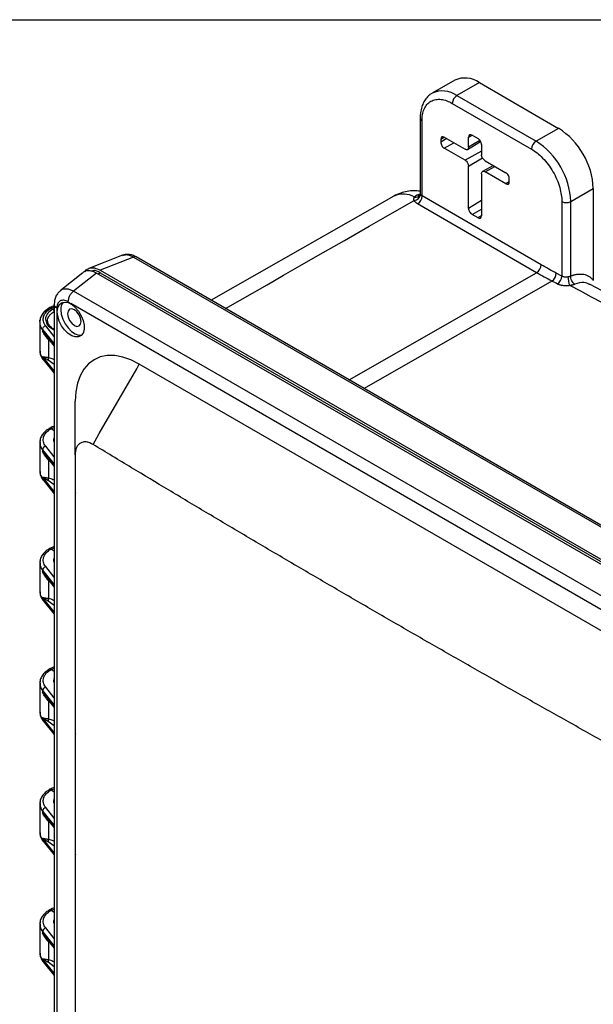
# Model space of a CAD drawing. Header units: inches. Extents: x 1.1 to 48.4, y 1.1 to 37.1.
# Tile 21 of 22: x 36.7 to 42.5, y 27.1 to 37.1. Entities that reach past the tile are written whole.
import ezdxf

# ---------------------------------------------------------------- set-up
doc = ezdxf.new("R2010")
doc.units = ezdxf.units.IN
doc.header["$LTSCALE"] = 4.5
doc.header["$MEASUREMENT"] = 0
doc.layers.add('TEXT', color=140, linetype='Continuous', lineweight=25)

msp = doc.modelspace()

# ---------------------------------------------------------------- linework, layer by layer
for p, q in [((41.135, 36.51), (40.906, 36.378)), ((41.385, 36.485), (41.156, 36.353)), ((41.385, 36.485), (42.191, 36.02)), ((40.901, 36.375), (40.906, 36.378)), ((41.156, 36.353), (41.962, 35.888)), ((41.11, 36.274), (41.916, 35.808)), ((40.783, 36.123), (40.783, 35.358)), ((40.802, 35.332), (40.802, 36.096)), ((42.191, 36.02), (41.962, 35.888)), ((40.993, 35.909), (41.027, 35.93)), ((41.053, 35.915), (40.993, 35.879)), ((40.993, 35.909), (40.993, 35.879)), ((41.028, 35.93), (41.24, 35.807)), ((41.028, 35.818), (41.126, 35.873)), ((41.265, 35.805), (41.398, 35.886)), ((41.275, 35.93), (41.31, 35.951)), ((41.275, 35.828), (41.275, 35.93)), ((41.391, 35.897), (41.275, 35.828)), ((41.311, 35.95), (41.372, 35.915)), ((41.408, 35.854), (41.408, 35.752)), ((41.24, 35.696), (41.028, 35.818)), ((41.408, 35.789), (41.24, 35.696)), ((41.275, 35.634), (41.417, 35.719)), ((41.443, 35.69), (41.655, 35.568)), ((41.275, 35.206), (41.275, 35.634)), ((41.408, 35.558), (41.408, 35.129)), ((41.528, 35.641), (41.418, 35.581)), ((41.443, 35.579), (41.542, 35.633)), ((41.655, 35.456), (41.443, 35.579)), ((41.521, 35.645), (41.521, 35.638)), ((41.69, 35.476), (41.655, 35.456)), ((41.69, 35.476), (41.69, 35.507)), ((40.755, 35.345), (40.782, 35.353)), ((40.783, 35.358), (40.781, 35.347)), ((42.316, 35.276), (42.544, 35.408)), ((42.544, 35.408), (42.544, 34.474)), ((40.515, 35.329), (38.659, 34.271)), ((41.968, 34.552), (40.756, 35.252)), ((40.781, 35.347), (40.781, 35.345)), ((42.014, 34.632), (40.802, 35.332)), ((41.408, 35.285), (41.275, 35.206)), ((42.224, 35.276), (42.224, 34.518)), ((42.316, 34.518), (42.316, 35.276)), ((41.311, 35.144), (41.408, 35.198)), ((41.372, 35.109), (41.311, 35.144)), ((41.407, 35.129), (41.372, 35.109)), ((37.756, 34.73), (37.415, 34.596)), ((37.867, 34.711), (37.528, 34.578)), ((37.867, 34.711), (45.525, 30.29)), ((45.554, 30.291), (37.896, 34.712)), ((37.354, 34.552), (37.122, 34.367)), ((37.504, 34.539), (37.528, 34.552)), ((37.528, 34.578), (45.241, 30.126)), ((37.528, 34.552), (45.241, 30.1)), ((40.062, 33.462), (41.968, 34.552)), ((37.49, 34.547), (37.259, 34.363)), ((45.195, 30.099), (37.49, 34.547)), ((42.123, 34.467), (40.213, 33.374)), ((42.224, 34.518), (42.167, 34.548)), ((44.919, 29.94), (37.259, 34.363)), ((42.506, 34.436), (42.509, 34.433)), ((37.201, 34.256), (37.231, 34.238)), ((37.029, 34.191), (37.062, 34.203)), ((37.046, 34.181), (37.029, 34.191)), ((37.062, 34.188), (37.046, 34.181)), ((37.062, 34.228), (37.062, 23.748)), ((44.832, 29.85), (37.231, 34.238)), ((36.915, 34.053), (36.915, 33.752)), ((36.916, 34.053), (36.915, 34.044)), ((36.943, 33.975), (36.943, 33.958)), ((36.943, 33.975), (37.062, 33.828)), ((36.943, 33.958), (37.062, 33.813)), ((36.943, 33.958), (36.984, 33.903)), ((37.062, 33.904), (36.975, 34.012)), ((36.982, 33.902), (37.062, 33.805)), ((37.003, 33.869), (37.003, 33.689)), ((37.023, 33.852), (37.003, 33.869)), ((36.943, 33.682), (36.943, 33.699)), ((37.062, 33.552), (36.943, 33.699)), ((37.062, 33.537), (36.943, 33.682)), ((36.948, 33.668), (37.062, 33.529)), ((37.062, 33.617), (37, 33.662)), ((37.52, 32.917), (37.9, 33.575)), ((37.9, 33.575), (37.927, 33.621)), ((44.135, 30.038), (37.927, 33.621)), ((37.274, 32.7), (37.274, 33.244)), ((37.029, 32.966), (37.062, 32.978)), ((37.029, 32.966), (37.062, 32.947)), ((37.456, 32.805), (37.52, 32.917)), ((36.915, 32.828), (36.915, 32.527)), ((36.943, 32.75), (36.943, 32.733)), ((36.943, 32.75), (37.062, 32.603)), ((37.062, 32.679), (36.975, 32.787)), ((36.943, 32.733), (37.062, 32.588)), ((36.943, 32.733), (36.984, 32.679)), ((36.982, 32.678), (37.062, 32.58)), ((37.003, 32.645), (37.003, 32.465)), ((37.023, 32.627), (37.003, 32.645)), ((36.943, 32.457), (36.943, 32.475)), ((37.062, 32.327), (36.943, 32.475)), ((37.062, 32.312), (36.943, 32.457)), ((36.948, 32.444), (37.062, 32.304)), ((37.062, 32.393), (37, 32.437)), ((37.274, 32.312), (37.28, 32.309)), ((37.029, 31.741), (37.062, 31.754)), ((37.029, 31.741), (37.062, 31.722)), ((36.915, 31.603), (36.915, 31.303)), ((37.062, 31.454), (36.975, 31.562)), ((36.943, 31.525), (36.943, 31.508)), ((36.943, 31.525), (37.062, 31.378)), ((36.943, 31.508), (37.062, 31.363)), ((36.943, 31.508), (36.984, 31.454)), ((36.982, 31.453), (37.062, 31.355)), ((37.003, 31.42), (37.003, 31.24)), ((37.023, 31.402), (37.003, 31.42)), ((36.943, 31.232), (36.943, 31.25)), ((37.062, 31.102), (36.943, 31.25)), ((37.062, 31.088), (36.943, 31.232)), ((36.948, 31.219), (37.062, 31.08)), ((37.062, 31.168), (37, 31.212)), ((37.274, 31.087), (37.28, 31.084)), ((37.029, 30.516), (37.062, 30.529)), ((37.029, 30.516), (37.062, 30.498)), ((36.915, 30.379), (36.915, 30.078)), ((36.943, 30.301), (36.943, 30.283)), ((36.943, 30.301), (37.062, 30.153)), ((36.943, 30.283), (37.062, 30.138)), ((36.943, 30.283), (36.984, 30.229)), ((37.062, 30.229), (36.975, 30.337)), ((36.982, 30.228), (37.062, 30.13)), ((37.003, 30.195), (37.003, 30.015)), ((37.023, 30.177), (37.003, 30.195)), ((36.943, 30.008), (36.943, 30.025)), ((37.062, 29.877), (36.943, 30.025)), ((37.062, 29.863), (36.943, 30.008)), ((36.948, 29.994), (37.062, 29.855)), ((37.062, 29.943), (37, 29.987)), ((37.274, 29.862), (37.28, 29.859)), ((37.029, 29.292), (37.062, 29.304)), ((37.029, 29.292), (37.062, 29.273)), ((36.915, 29.154), (36.915, 28.853)), ((36.943, 29.076), (36.943, 29.058)), ((36.943, 29.076), (37.062, 28.928)), ((36.943, 29.058), (37.062, 28.914)), ((36.943, 29.058), (36.984, 29.004)), ((37.062, 29.004), (36.975, 29.113)), ((36.982, 29.003), (37.062, 28.906)), ((37.003, 28.97), (37.003, 28.79)), ((37.023, 28.952), (37.003, 28.97)), ((36.943, 28.783), (36.943, 28.8)), ((37.062, 28.653), (36.943, 28.8)), ((37.062, 28.638), (36.943, 28.783)), ((36.948, 28.769), (37.062, 28.63)), ((37.062, 28.718), (37, 28.762)), ((37.274, 28.637), (37.28, 28.634)), ((37.029, 28.067), (37.062, 28.079)), ((37.029, 28.067), (37.062, 28.048)), ((36.915, 27.929), (36.915, 27.628)), ((36.943, 27.851), (36.943, 27.834)), ((36.943, 27.851), (37.062, 27.703)), ((37.062, 27.779), (36.975, 27.888)), ((36.943, 27.834), (37.062, 27.689)), ((36.943, 27.834), (36.984, 27.779)), ((36.982, 27.778), (37.062, 27.681)), ((37.003, 27.745), (37.003, 27.565)), ((37.023, 27.728), (37.003, 27.745)), ((36.943, 27.558), (36.943, 27.575)), ((37.062, 27.428), (36.943, 27.575)), ((37.062, 27.413), (36.943, 27.558)), ((36.948, 27.544), (37.062, 27.405)), ((37.062, 27.493), (37, 27.538)), ((37.274, 27.412), (37.28, 27.409))]:
    msp.add_line(p, q)
at = {"flags": 128}
for points in [[(38.804, 34.188), (39.227, 34.43), (39.393, 34.525), (39.56, 34.62), (39.744, 34.726), (40.013, 34.88), (40.266, 35.025), (40.503, 35.16), (40.723, 35.286)], [(37.092, 34.154), (37.097, 34.194), (37.112, 34.225), (37.136, 34.245), (37.167, 34.253), (37.202, 34.247), (37.24, 34.228), (37.276, 34.198), (37.31, 34.159), (37.337, 34.113), (37.357, 34.065), (37.367, 34.018), (37.367, 33.974), (37.357, 33.938), (37.337, 33.912), (37.31, 33.899), (37.276, 33.898), (37.24, 33.91), (37.202, 33.935), (37.167, 33.97), (37.136, 34.013), (37.112, 34.06), (37.097, 34.108), (37.092, 34.154)], [(37.128, 34.175), (37.133, 34.129), (37.148, 34.08), (37.172, 34.033), (37.202, 33.99), (37.238, 33.955), (37.275, 33.931), (37.312, 33.918), (37.344, 33.919)], [(37.197, 34.135), (37.202, 34.101), (37.217, 34.067), (37.239, 34.037), (37.266, 34.015), (37.292, 34.006), (37.314, 34.011), (37.329, 34.028), (37.335, 34.055), (37.329, 34.089), (37.314, 34.123), (37.292, 34.153), (37.266, 34.175), (37.239, 34.184), (37.217, 34.18), (37.202, 34.162), (37.197, 34.135)], [(37.927, 33.621), (37.842, 33.664), (37.758, 33.693), (37.677, 33.708), (37.601, 33.709), (37.53, 33.695), (37.466, 33.667), (37.409, 33.625), (37.362, 33.571), (37.324, 33.504), (37.297, 33.427), (37.28, 33.34), (37.274, 33.244)]]:
    msp.add_lwpolyline(points, dxfattribs=at)
for centre, radius, start, end in [((41.238, 36.281), 0.251, 54.3411, 114.3485), ((41.009, 36.149), 0.251, 54.3411, 114.3485), ((41.21, 36.269), 0.0999, 122.6055, 177.3945), ((40.816, 36.126), 0.0328, 186.5532, 245.5501), ((41.78, 35.375), 0.765, 2.4764, 57.5236), ((42.016, 35.804), 0.0999, 122.6055, 177.3945), ((41.551, 35.243), 0.765, 2.4764, 57.5236), ((40.613, 35.126), 0.225, 59.666, 115.6239), ((40.715, 35.356), 0.0706, 275.8785, 354.0456), ((40.735, 35.373), 0.0534, 261.3415, 330.1134), ((40.769, 35.374), 0.0329, 244.4669, 289.1962), ((40.703, 35.336), 0.0998, 302.4488, 357.4069), ((42.27, 35.364), 0.0999, 242.6097, 297.3904), ((41.914, 34.637), 0.0998, 302.4488, 357.4069), ((44.256, 38.514), 4.574, 239.9905, 242.2065), ((42.071, 34.548), 0.0962, 302.7622, 359.9452), ((17.229, -12.787), 53.41, 62.1502, 62.2189), ((42.127, 34.518), 0.0963, 302.7526, 359.8692), ((42.539, 34.517), 0.253, 181.1116, 202.181), ((15.54, -15.943), 57.035, 57.9931, 62.0123), ((37.234, 34.183), 0.106, 140.1455, 184.4698)]:
    msp.add_arc(centre, radius, start, end)
for points, knots in [([(40.901, 36.373), (40.893, 36.369), (40.87, 36.355), (40.841, 36.322), (40.813, 36.277), (40.794, 36.224), (40.784, 36.172), (40.784, 36.136), (40.784, 36.122)], [0, 0, 0, 0, 0.100822, 0.288202, 0.477003, 0.671489, 0.872929, 1, 1, 1, 1]), ([(40.802, 36.096), (40.802, 36.117), (40.804, 36.138), (40.811, 36.178), (40.816, 36.197), (40.831, 36.232), (40.841, 36.248), (40.864, 36.275), (40.877, 36.287), (40.907, 36.304), (40.924, 36.31), (40.959, 36.316), (40.978, 36.316), (41.016, 36.312), (41.035, 36.307), (41.073, 36.293), (41.092, 36.284), (41.11, 36.274)], [0, 0, 0, 0, 0.125, 0.125, 0.25, 0.25, 0.375, 0.375, 0.5, 0.5, 0.625, 0.625, 0.75, 0.75, 0.875, 0.875, 1, 1, 1, 1]), ([(41.275, 35.828), (41.275, 35.823), (41.275, 35.818), (41.271, 35.81), (41.268, 35.807), (41.262, 35.803), (41.258, 35.802), (41.249, 35.803), (41.245, 35.805), (41.24, 35.807)], [0, 0, 0, 0, 0.25, 0.25, 0.5, 0.5, 0.75, 0.75, 1, 1, 1, 1]), ([(41.443, 35.69), (41.438, 35.693), (41.434, 35.697), (41.425, 35.706), (41.421, 35.711), (41.415, 35.722), (41.412, 35.728), (41.409, 35.74), (41.408, 35.746), (41.408, 35.752)], [0, 0, 0, 0, 0.25, 0.25, 0.5, 0.5, 0.75, 0.75, 1, 1, 1, 1]), ([(41.916, 35.808), (41.934, 35.798), (41.953, 35.785), (41.991, 35.755), (42.01, 35.738), (42.048, 35.698), (42.067, 35.677), (42.102, 35.63), (42.119, 35.605), (42.149, 35.553), (42.162, 35.526), (42.185, 35.472), (42.195, 35.445), (42.21, 35.393), (42.215, 35.367), (42.222, 35.319), (42.224, 35.297), (42.224, 35.276)], [0, 0, 0, 0, 0.125, 0.125, 0.25, 0.25, 0.375, 0.375, 0.5, 0.5, 0.625, 0.625, 0.75, 0.75, 0.875, 0.875, 1, 1, 1, 1]), ([(41.24, 35.696), (41.245, 35.693), (41.249, 35.689), (41.258, 35.68), (41.262, 35.675), (41.268, 35.664), (41.271, 35.658), (41.275, 35.646), (41.275, 35.64), (41.275, 35.634)], [0, 0, 0, 0, 0.25, 0.25, 0.5, 0.5, 0.75, 0.75, 1, 1, 1, 1]), ([(41.408, 35.558), (41.408, 35.563), (41.409, 35.568), (41.412, 35.576), (41.415, 35.579), (41.421, 35.583), (41.425, 35.584), (41.434, 35.583), (41.438, 35.581), (41.443, 35.579)], [0, 0, 0, 0, 0.25, 0.25, 0.5, 0.5, 0.75, 0.75, 1, 1, 1, 1]), ([(40.782, 35.381), (40.761, 35.383), (40.718, 35.387), (40.651, 35.38), (40.583, 35.362), (40.537, 35.344), (40.515, 35.329), (40.514, 35.329)], [0, 0, 0, 0, 0.224419, 0.4716152, 0.7186018, 0.9897222, 1, 1, 1, 1]), ([(40.783, 35.358), (40.783, 35.357), (40.783, 35.355), (40.784, 35.351), (40.786, 35.348)], [0, 0, 0, 0, 0.047271, 1, 1, 1, 1]), ([(40.723, 35.286), (40.722, 35.287), (40.721, 35.289), (40.721, 35.292), (40.72, 35.296), (40.72, 35.299), (40.72, 35.303), (40.721, 35.309), (40.723, 35.315), (40.726, 35.319), (40.727, 35.321)], [0, 0, 0, 0, 0.092249, 0.1847127, 0.2776394, 0.3712735, 0.4658542, 0.6422286, 0.8198092, 1, 1, 1, 1]), ([(40.756, 35.252), (40.748, 35.257), (40.741, 35.262), (40.73, 35.273), (40.726, 35.279), (40.723, 35.286)], [0, 0, 0, 0, 0.5, 0.5, 1, 1, 1, 1]), ([(40.727, 35.321), (40.727, 35.322), (40.728, 35.324), (40.73, 35.326), (40.732, 35.329), (40.735, 35.332), (40.738, 35.335), (40.743, 35.338), (40.748, 35.342), (40.753, 35.344), (40.755, 35.345)], [0, 0, 0, 0, 0.099155, 0.198009, 0.296823, 0.39586, 0.495381, 0.664047, 0.831825, 1, 1, 1, 1]), ([(37.757, 34.727), (37.77, 34.731), (37.793, 34.739), (37.832, 34.729), (37.855, 34.717), (37.867, 34.711)], [0, 0, 0, 0, 0.421474, 0.706839, 1, 1, 1, 1]), ([(37.896, 34.712), (37.883, 34.718), (37.858, 34.731), (37.82, 34.739), (37.786, 34.739), (37.766, 34.732), (37.758, 34.729)], [0, 0, 0, 0, 0.259457, 0.525389, 0.795602, 1, 1, 1, 1]), ([(37.895, 34.712), (37.892, 34.713), (37.884, 34.717), (37.873, 34.713), (37.867, 34.711)], [0, 0, 0, 0, 0.468946, 1, 1, 1, 1]), ([(37.49, 34.547), (37.478, 34.553), (37.454, 34.566), (37.41, 34.574), (37.374, 34.572), (37.359, 34.554), (37.357, 34.55)], [0, 0, 0, 0, 0.235298, 0.464175, 0.901069, 1, 1, 1, 1]), ([(37.376, 34.562), (37.377, 34.565), (37.386, 34.583), (37.418, 34.6), (37.468, 34.606), (37.509, 34.587), (37.528, 34.578)], [0, 0, 0, 0, 0.0603033, 0.3515126, 0.6879384, 1, 1, 1, 1]), ([(37.528, 34.552), (37.505, 34.564), (37.473, 34.58), (37.449, 34.569), (37.442, 34.566)], [0, 0, 0, 0, 0.716225, 1, 1, 1, 1]), ([(42.224, 34.518), (42.225, 34.517), (42.227, 34.516), (42.231, 34.515), (42.235, 34.514), (42.238, 34.513), (42.242, 34.512), (42.245, 34.511), (42.249, 34.511), (42.254, 34.51), (42.261, 34.51), (42.27, 34.51), (42.278, 34.51), (42.284, 34.511), (42.287, 34.512)], [0, 0, 0, 0, 0.07358, 0.14357, 0.209967, 0.272774, 0.331989, 0.387613, 0.439646, 0.488088, 0.623082, 0.753393, 0.879029, 1, 1, 1, 1]), ([(42.287, 34.512), (42.288, 34.512), (42.291, 34.513), (42.295, 34.513), (42.299, 34.514), (42.303, 34.515), (42.306, 34.516), (42.309, 34.517), (42.313, 34.517), (42.315, 34.518), (42.316, 34.518)], [0, 0, 0, 0, 0.1282641, 0.2552007, 0.3810015, 0.5058636, 0.6299882, 0.7535804, 0.8768479, 1, 1, 1, 1]), ([(42.357, 34.434), (42.351, 34.437), (42.345, 34.442), (42.334, 34.454), (42.329, 34.461), (42.321, 34.478), (42.318, 34.487), (42.315, 34.503), (42.315, 34.511), (42.316, 34.518)], [0, 0, 0, 0, 0.25, 0.25, 0.5, 0.5, 0.75, 0.75, 1, 1, 1, 1]), ([(42.316, 34.518), (42.319, 34.519), (42.324, 34.522), (42.333, 34.525), (42.342, 34.527), (42.35, 34.53), (42.359, 34.532), (42.367, 34.534), (42.376, 34.536), (42.392, 34.538), (42.417, 34.539), (42.448, 34.536), (42.476, 34.528), (42.498, 34.517), (42.513, 34.506), (42.525, 34.496), (42.535, 34.486), (42.541, 34.478), (42.544, 34.474)], [0, 0, 0, 0, 0.031449, 0.062773, 0.093994, 0.125138, 0.156227, 0.187285, 0.218338, 0.249408, 0.37552, 0.501097, 0.626055, 0.751548, 0.813652, 0.875636, 0.937689, 1, 1, 1, 1]), ([(42.505, 34.432), (42.487, 34.441), (42.445, 34.462), (42.389, 34.444), (42.357, 34.434)], [0, 0, 0, 0, 0.425118, 1, 1, 1, 1]), ([(37.12, 34.364), (37.113, 34.358), (37.096, 34.343), (37.077, 34.311), (37.064, 34.27), (37.062, 34.24), (37.062, 34.226)], [0, 0, 0, 0, 0.203616, 0.475743, 0.742214, 1, 1, 1, 1]), ([(37.259, 34.363), (37.246, 34.369), (37.222, 34.38), (37.178, 34.388), (37.14, 34.385), (37.125, 34.366), (37.122, 34.362)], [0, 0, 0, 0, 0.229724, 0.453456, 0.881165, 1, 1, 1, 1]), ([(37.259, 34.363), (37.251, 34.358), (37.243, 34.351), (37.229, 34.334), (37.223, 34.325), (37.212, 34.306), (37.208, 34.295), (37.202, 34.275), (37.201, 34.265), (37.201, 34.256)], [0, 0, 0, 0, 0.25, 0.25, 0.5, 0.5, 0.75, 0.75, 1, 1, 1, 1]), ([(42.305, 34.421), (42.303, 34.421), (42.298, 34.42), (42.291, 34.419), (42.283, 34.419), (42.276, 34.418), (42.265, 34.418), (42.252, 34.418), (42.236, 34.42), (42.221, 34.422), (42.208, 34.426), (42.197, 34.429), (42.188, 34.433), (42.182, 34.436), (42.179, 34.437)], [0, 0, 0, 0, 0.0546094, 0.1090785, 0.1635871, 0.2183146, 0.2734381, 0.3918775, 0.5124904, 0.6273717, 0.7432147, 0.8290416, 0.914406, 1, 1, 1, 1]), ([(42.357, 34.434), (42.355, 34.434), (42.352, 34.432), (42.348, 34.431), (42.343, 34.429), (42.338, 34.428), (42.332, 34.426), (42.324, 34.425), (42.315, 34.423), (42.308, 34.422), (42.305, 34.421)], [0, 0, 0, 0, 0.0994454, 0.198428, 0.2973163, 0.3964804, 0.4962877, 0.6627349, 0.8300765, 1, 1, 1, 1]), ([(44.231, 33.481), (44.123, 33.543), (43.81, 33.723), (43.292, 34.012), (42.825, 34.268), (42.563, 34.405), (42.506, 34.435)], [0, 0, 0, 0, 0.187845, 0.544557, 0.901278, 1, 1, 1, 1]), ([(37.201, 34.256), (37.186, 34.265), (37.171, 34.27), (37.144, 34.273), (37.131, 34.27), (37.116, 34.261), (37.109, 34.255), (37.103, 34.248), (37.099, 34.242), (37.098, 34.239), (37.091, 34.223), (37.088, 34.208), (37.088, 34.191)], [0, 0, 0, 0, 0.25, 0.25, 0.5, 0.5, 0.625, 0.6875, 0.6875, 0.75, 0.75, 1, 1, 1, 1]), ([(37.013, 34.194), (36.998, 34.184), (36.968, 34.164), (36.938, 34.127), (36.92, 34.094), (36.918, 34.073), (36.918, 34.067)], [0, 0, 0, 0, 0.285517, 0.574762, 0.866754, 1, 1, 1, 1]), ([(36.975, 34.012), (36.963, 34.026), (36.955, 34.042), (36.948, 34.074), (36.949, 34.09), (36.959, 34.122), (36.967, 34.137), (36.993, 34.166), (37.009, 34.18), (37.029, 34.191)], [0, 0, 0, 0, 0.25, 0.25, 0.5, 0.5, 0.75, 0.75, 1, 1, 1, 1]), ([(37.046, 34.181), (37.028, 34.169), (36.991, 34.142), (36.969, 34.091), (36.978, 34.037), (37.013, 33.995), (37.049, 33.977), (37.062, 33.971)], [0, 0, 0, 0, 0.207096, 0.423246, 0.648458, 0.882611, 1, 1, 1, 1]), ([(36.994, 34.063), (36.994, 34.063), (36.991, 34.077), (37.002, 34.101), (37.025, 34.133), (37.048, 34.149), (37.06, 34.157)], [0, 0, 0, 0, 0.0017266, 0.4205666, 0.6904174, 1, 1, 1, 1]), ([(37.066, 34.216), (37.063, 34.215), (37.04, 34.209), (37.022, 34.199), (37.007, 34.191)], [0, 0, 0, 0, 0.168696, 1, 1, 1, 1]), ([(37.029, 34.191), (37.026, 34.192), (37.02, 34.195), (37.014, 34.195), (37.012, 34.193), (37.012, 34.193)], [0, 0, 0, 0, 0.441194, 0.908986, 1, 1, 1, 1]), ([(37.046, 34.181), (37.046, 34.181), (37.047, 34.18), (37.049, 34.179), (37.051, 34.177), (37.053, 34.175), (37.056, 34.17), (37.059, 34.165), (37.059, 34.161), (37.06, 34.159), (37.06, 34.157), (37.06, 34.157)], [0, 0, 0, 0, 0.08651, 0.170132, 0.25033, 0.330039, 0.500513, 0.7492, 0.873663, 0.937492, 1, 1, 1, 1]), ([(37.088, 34.191), (37.081, 34.196), (37.068, 34.206), (37.06, 34.22), (37.062, 34.227), (37.062, 34.228)], [0, 0, 0, 0, 0.470008, 0.940015, 1, 1, 1, 1]), ([(37.088, 34.191), (37.088, 34.189), (37.088, 34.184), (37.088, 34.175), (37.089, 34.167), (37.089, 34.159), (37.089, 34.15), (37.089, 34.136), (37.089, 34.118), (37.089, 34.091), (37.089, 34.057), (37.089, 34.002), (37.089, 33.934), (37.089, 33.825), (37.089, 33.689), (37.089, 33.362), (37.089, 32.654), (37.089, 31.129), (37.089, 28.951), (37.089, 26.772), (37.089, 25.248), (37.089, 24.54), (37.089, 24.213), (37.089, 24.077), (37.089, 23.968), (37.089, 23.9), (37.089, 23.845), (37.089, 23.811), (37.089, 23.784), (37.089, 23.765), (37.089, 23.752), (37.089, 23.743), (37.089, 23.735), (37.088, 23.727), (37.088, 23.719), (37.088, 23.714), (37.088, 23.712)], [0, 0, 0, 0, 0.000594, 0.001405, 0.002395, 0.003006, 0.003569, 0.00498, 0.006929, 0.008878, 0.012775, 0.016673, 0.024469, 0.032264, 0.047855, 0.063447, 0.125811, 0.25054, 0.499997, 0.749455, 0.874184, 0.936548, 0.952139, 0.96773, 0.975526, 0.983321, 0.987219, 0.991117, 0.993066, 0.995015, 0.99642, 0.996987, 0.997592, 0.998589, 0.999402, 1, 1, 1, 1]), ([(36.917, 34.05), (36.916, 34.055), (36.914, 34.062), (36.917, 34.069), (36.918, 34.071)], [0, 0, 0, 0, 0.710434, 1, 1, 1, 1]), ([(36.943, 33.975), (36.934, 33.989), (36.917, 34.013), (36.917, 34.039), (36.917, 34.05)], [0, 0, 0, 0, 0.5817951, 1, 1, 1, 1]), ([(37.066, 33.974), (37.065, 33.974), (37.049, 33.981), (37.026, 33.999), (36.999, 34.029), (36.995, 34.051), (36.994, 34.063)], [0, 0, 0, 0, 0.0187626, 0.3029913, 0.6301456, 1, 1, 1, 1]), ([(36.943, 33.975), (36.943, 33.979), (36.944, 33.983), (36.948, 33.991), (36.95, 33.994), (36.955, 34.001), (36.958, 34.004), (36.966, 34.009), (36.97, 34.011), (36.975, 34.012)], [0, 0, 0, 0, 0.25, 0.25, 0.5, 0.5, 0.75, 0.75, 1, 1, 1, 1]), ([(37.003, 33.869), (37.001, 33.872), (36.997, 33.876), (36.991, 33.883), (36.985, 33.89), (36.978, 33.898), (36.972, 33.906), (36.965, 33.918), (36.954, 33.935), (36.948, 33.949), (36.943, 33.958)], [0, 0, 0, 0, 0.079319, 0.163194, 0.251644, 0.344686, 0.442334, 0.544601, 0.733694, 1, 1, 1, 1]), ([(37.003, 33.869), (37.003, 33.871), (37.004, 33.873), (37.004, 33.875), (37.004, 33.876)], [0, 0, 0, 0, 0.606603, 1, 1, 1, 1]), ([(36.915, 33.757), (36.916, 33.741), (36.919, 33.709), (36.94, 33.68), (36.95, 33.666)], [0, 0, 0, 0, 0.5036085, 1, 1, 1, 1]), ([(36.919, 33.755), (36.918, 33.747), (36.915, 33.722), (36.932, 33.698), (36.943, 33.682)], [0, 0, 0, 0, 0.327237, 1, 1, 1, 1]), ([(36.943, 33.699), (36.945, 33.699), (36.948, 33.698), (36.952, 33.697), (36.956, 33.697), (36.96, 33.696), (36.963, 33.695), (36.969, 33.694), (36.978, 33.693), (36.99, 33.691), (36.998, 33.69), (37.003, 33.689)], [0, 0, 0, 0, 0.096173, 0.18388, 0.263123, 0.333901, 0.396215, 0.450065, 0.652346, 0.835615, 1, 1, 1, 1]), ([(37, 33.662), (36.998, 33.663), (36.992, 33.666), (36.984, 33.671), (36.975, 33.677), (36.966, 33.683), (36.955, 33.69), (36.948, 33.696), (36.943, 33.699)], [0, 0, 0, 0, 0.120172, 0.251733, 0.394689, 0.549042, 0.736262, 1, 1, 1, 1]), ([(36.949, 33.669), (36.948, 33.67), (36.944, 33.673), (36.944, 33.678), (36.943, 33.682)], [0, 0, 0, 0, 0.282934, 1, 1, 1, 1]), ([(37, 33.662), (37.002, 33.666), (37.003, 33.671), (37.004, 33.68), (37.004, 33.685), (37.003, 33.689)], [0, 0, 0, 0, 0.5, 0.5, 1, 1, 1, 1]), ([(37.003, 33.689), (37.018, 33.686), (37.037, 33.681), (37.057, 33.67), (37.062, 33.668)], [0, 0, 0, 0, 0.784828, 1, 1, 1, 1]), ([(37.013, 32.969), (36.998, 32.959), (36.968, 32.939), (36.937, 32.902), (36.918, 32.865), (36.917, 32.839), (36.916, 32.828)], [0, 0, 0, 0, 0.260912, 0.525245, 0.792081, 1, 1, 1, 1]), ([(36.975, 32.787), (36.963, 32.801), (36.955, 32.817), (36.948, 32.849), (36.949, 32.865), (36.959, 32.897), (36.967, 32.912), (36.993, 32.941), (37.009, 32.955), (37.029, 32.966)], [0, 0, 0, 0, 0.25, 0.25, 0.5, 0.5, 0.75, 0.75, 1, 1, 1, 1]), ([(37.062, 32.99), (37.059, 32.989), (37.039, 32.983), (37.022, 32.974), (37.007, 32.966)], [0, 0, 0, 0, 0.104498, 1, 1, 1, 1]), ([(37.029, 32.966), (37.026, 32.967), (37.02, 32.97), (37.014, 32.97), (37.012, 32.968), (37.012, 32.968)], [0, 0, 0, 0, 0.4370335, 0.9040151, 1, 1, 1, 1]), ([(37.062, 32.878), (37.059, 32.87), (37.053, 32.856), (37.056, 32.839), (37.06, 32.831), (37.062, 32.829)], [0, 0, 0, 0, 0.475949, 0.874786, 1, 1, 1, 1]), ([(36.918, 32.846), (36.917, 32.844), (36.914, 32.837), (36.916, 32.83), (36.917, 32.825)], [0, 0, 0, 0, 0.290681, 1, 1, 1, 1]), ([(36.917, 32.825), (36.917, 32.814), (36.917, 32.788), (36.934, 32.764), (36.943, 32.75)], [0, 0, 0, 0, 0.4183239, 1, 1, 1, 1]), ([(36.975, 32.787), (36.967, 32.785), (36.958, 32.779), (36.947, 32.766), (36.943, 32.757), (36.943, 32.75)], [0, 0, 0, 0, 0.5, 0.5, 1, 1, 1, 1]), ([(37.456, 32.805), (37.453, 32.806), (37.449, 32.809), (37.442, 32.813), (37.435, 32.816), (37.428, 32.82), (37.417, 32.824), (37.403, 32.828), (37.387, 32.831), (37.371, 32.831), (37.35, 32.829), (37.327, 32.821), (37.308, 32.805), (37.296, 32.788), (37.288, 32.774), (37.282, 32.757), (37.278, 32.742), (37.276, 32.727), (37.275, 32.714), (37.275, 32.704), (37.274, 32.7)], [0, 0, 0, 0, 0.025029, 0.050013, 0.074994, 0.10001, 0.125102, 0.187725, 0.250424, 0.312692, 0.375014, 0.499967, 0.624815, 0.687111, 0.74949, 0.812119, 0.874803, 0.916557, 0.958231, 1, 1, 1, 1]), ([(43.664, 29.221), (43.598, 29.257), (43.467, 29.329), (43.206, 29.474), (42.879, 29.655), (42.488, 29.873), (42.097, 30.092), (41.707, 30.313), (41.318, 30.534), (40.929, 30.756), (40.54, 30.98), (40.153, 31.204), (39.766, 31.43), (39.379, 31.656), (38.993, 31.884), (38.673, 32.074), (38.416, 32.227), (38.163, 32.379), (37.842, 32.571), (37.587, 32.726), (37.456, 32.805)], [0, 0, 0, 0, 0.031201, 0.062505, 0.125008, 0.18751, 0.25001, 0.312508, 0.375006, 0.437503, 0.5, 0.562497, 0.624994, 0.687492, 0.74999, 0.81249, 0.843375, 0.874992, 0.936084, 1, 1, 1, 1]), ([(37.003, 32.645), (37.001, 32.647), (36.997, 32.651), (36.991, 32.658), (36.985, 32.665), (36.978, 32.673), (36.972, 32.682), (36.965, 32.693), (36.954, 32.71), (36.948, 32.724), (36.943, 32.733)], [0, 0, 0, 0, 0.079319, 0.163194, 0.251644, 0.344686, 0.442334, 0.544601, 0.733694, 1, 1, 1, 1]), ([(37.003, 32.645), (37.003, 32.646), (37.004, 32.649), (37.004, 32.65), (37.004, 32.651)], [0, 0, 0, 0, 0.606603, 1, 1, 1, 1]), ([(37.274, 32.7), (37.274, 32.624), (37.274, 32.474), (37.274, 32.249), (37.274, 32.026), (37.274, 31.805), (37.274, 31.565), (37.274, 31.307), (37.274, 30.936), (37.274, 30.474), (37.274, 29.92), (37.274, 29.368), (37.274, 28.816), (37.274, 28.265), (37.274, 27.716), (37.274, 27.167), (37.274, 26.62), (37.274, 26.073), (37.274, 25.619), (37.274, 25.256), (37.274, 24.895), (37.274, 24.442), (37.274, 24.08), (37.274, 23.898)], [0, 0, 0, 0, 0.025366, 0.050533, 0.075518, 0.100338, 0.125013, 0.156373, 0.187515, 0.250014, 0.312512, 0.375009, 0.437505, 0.5, 0.562495, 0.624991, 0.687488, 0.749986, 0.812485, 0.843625, 0.874987, 0.936952, 1, 1, 1, 1]), ([(36.915, 32.533), (36.916, 32.516), (36.919, 32.484), (36.94, 32.456), (36.95, 32.442)], [0, 0, 0, 0, 0.503608, 1, 1, 1, 1]), ([(36.919, 32.53), (36.918, 32.522), (36.915, 32.497), (36.932, 32.473), (36.943, 32.457)], [0, 0, 0, 0, 0.327237, 1, 1, 1, 1]), ([(36.943, 32.475), (36.945, 32.474), (36.948, 32.473), (36.952, 32.473), (36.956, 32.472), (36.96, 32.471), (36.963, 32.47), (36.969, 32.469), (36.978, 32.468), (36.99, 32.466), (36.998, 32.465), (37.003, 32.465)], [0, 0, 0, 0, 0.0961727, 0.1838803, 0.2631228, 0.3339007, 0.3962145, 0.4500651, 0.6523459, 0.8356149, 1, 1, 1, 1]), ([(37, 32.437), (36.998, 32.438), (36.992, 32.442), (36.984, 32.446), (36.975, 32.452), (36.966, 32.458), (36.955, 32.465), (36.948, 32.471), (36.943, 32.475)], [0, 0, 0, 0, 0.120172, 0.251733, 0.394689, 0.549042, 0.736262, 1, 1, 1, 1]), ([(36.949, 32.444), (36.948, 32.445), (36.944, 32.448), (36.944, 32.454), (36.943, 32.457)], [0, 0, 0, 0, 0.282934, 1, 1, 1, 1]), ([(37, 32.437), (37.002, 32.441), (37.003, 32.446), (37.004, 32.456), (37.004, 32.46), (37.003, 32.465)], [0, 0, 0, 0, 0.5, 0.5, 1, 1, 1, 1]), ([(37.003, 32.465), (37.018, 32.461), (37.037, 32.456), (37.057, 32.446), (37.062, 32.443)], [0, 0, 0, 0, 0.784828, 1, 1, 1, 1]), ([(37.062, 31.765), (37.059, 31.764), (37.039, 31.759), (37.022, 31.749), (37.007, 31.741)], [0, 0, 0, 0, 0.104498, 1, 1, 1, 1]), ([(37.029, 31.741), (37.026, 31.743), (37.02, 31.745), (37.014, 31.745), (37.012, 31.743), (37.012, 31.743)], [0, 0, 0, 0, 0.437034, 0.904015, 1, 1, 1, 1]), ([(37.013, 31.744), (36.998, 31.734), (36.968, 31.715), (36.937, 31.678), (36.918, 31.64), (36.917, 31.614), (36.916, 31.603)], [0, 0, 0, 0, 0.260912, 0.525245, 0.792081, 1, 1, 1, 1]), ([(36.975, 31.562), (36.963, 31.577), (36.955, 31.592), (36.948, 31.624), (36.949, 31.64), (36.959, 31.672), (36.967, 31.688), (36.993, 31.716), (37.009, 31.73), (37.029, 31.741)], [0, 0, 0, 0, 0.25, 0.25, 0.5, 0.5, 0.75, 0.75, 1, 1, 1, 1]), ([(37.062, 31.653), (37.059, 31.645), (37.053, 31.631), (37.056, 31.615), (37.06, 31.607), (37.062, 31.605)], [0, 0, 0, 0, 0.475949, 0.874786, 1, 1, 1, 1]), ([(36.918, 31.621), (36.917, 31.619), (36.914, 31.612), (36.916, 31.605), (36.917, 31.6)], [0, 0, 0, 0, 0.2906814, 1, 1, 1, 1]), ([(36.917, 31.6), (36.917, 31.589), (36.917, 31.563), (36.934, 31.539), (36.943, 31.525)], [0, 0, 0, 0, 0.418324, 1, 1, 1, 1]), ([(36.975, 31.562), (36.967, 31.56), (36.958, 31.555), (36.947, 31.541), (36.943, 31.533), (36.943, 31.525)], [0, 0, 0, 0, 0.5, 0.5, 1, 1, 1, 1]), ([(37.003, 31.42), (37.001, 31.422), (36.997, 31.426), (36.991, 31.433), (36.985, 31.44), (36.978, 31.448), (36.972, 31.457), (36.965, 31.468), (36.954, 31.485), (36.948, 31.5), (36.943, 31.508)], [0, 0, 0, 0, 0.079319, 0.163194, 0.251644, 0.344686, 0.442334, 0.544601, 0.733694, 1, 1, 1, 1]), ([(37.003, 31.42), (37.003, 31.421), (37.004, 31.424), (37.004, 31.426), (37.004, 31.426)], [0, 0, 0, 0, 0.606603, 1, 1, 1, 1]), ([(36.915, 31.308), (36.916, 31.292), (36.919, 31.259), (36.94, 31.231), (36.95, 31.217)], [0, 0, 0, 0, 0.503608, 1, 1, 1, 1]), ([(36.919, 31.306), (36.918, 31.297), (36.915, 31.272), (36.932, 31.248), (36.943, 31.232)], [0, 0, 0, 0, 0.327237, 1, 1, 1, 1]), ([(36.943, 31.25), (36.945, 31.249), (36.948, 31.249), (36.952, 31.248), (36.956, 31.247), (36.96, 31.246), (36.963, 31.246), (36.969, 31.245), (36.978, 31.243), (36.99, 31.242), (36.998, 31.24), (37.003, 31.24)], [0, 0, 0, 0, 0.096173, 0.18388, 0.263123, 0.333901, 0.396215, 0.450065, 0.652346, 0.835615, 1, 1, 1, 1]), ([(37, 31.212), (36.998, 31.214), (36.992, 31.217), (36.984, 31.222), (36.975, 31.227), (36.966, 31.233), (36.955, 31.241), (36.948, 31.246), (36.943, 31.25)], [0, 0, 0, 0, 0.120172, 0.251733, 0.394689, 0.549042, 0.736262, 1, 1, 1, 1]), ([(36.949, 31.219), (36.948, 31.22), (36.944, 31.223), (36.944, 31.229), (36.943, 31.232)], [0, 0, 0, 0, 0.282934, 1, 1, 1, 1]), ([(37, 31.212), (37.002, 31.216), (37.003, 31.221), (37.004, 31.231), (37.004, 31.236), (37.003, 31.24)], [0, 0, 0, 0, 0.5, 0.5, 1, 1, 1, 1]), ([(37.003, 31.24), (37.018, 31.236), (37.037, 31.231), (37.057, 31.221), (37.062, 31.219)], [0, 0, 0, 0, 0.784828, 1, 1, 1, 1]), ([(37.013, 30.519), (36.998, 30.509), (36.968, 30.49), (36.937, 30.453), (36.918, 30.415), (36.917, 30.39), (36.916, 30.379)], [0, 0, 0, 0, 0.2609124, 0.5252452, 0.7920809, 1, 1, 1, 1]), ([(36.975, 30.337), (36.963, 30.352), (36.955, 30.367), (36.948, 30.399), (36.949, 30.416), (36.959, 30.447), (36.967, 30.463), (36.993, 30.492), (37.009, 30.505), (37.029, 30.516)], [0, 0, 0, 0, 0.25, 0.25, 0.5, 0.5, 0.75, 0.75, 1, 1, 1, 1]), ([(37.062, 30.54), (37.059, 30.54), (37.039, 30.534), (37.022, 30.524), (37.007, 30.516)], [0, 0, 0, 0, 0.104498, 1, 1, 1, 1]), ([(37.029, 30.516), (37.026, 30.518), (37.02, 30.52), (37.014, 30.52), (37.012, 30.518), (37.012, 30.518)], [0, 0, 0, 0, 0.437034, 0.904015, 1, 1, 1, 1]), ([(36.918, 30.396), (36.917, 30.394), (36.914, 30.387), (36.916, 30.381), (36.917, 30.376)], [0, 0, 0, 0, 0.290681, 1, 1, 1, 1]), ([(36.917, 30.376), (36.917, 30.365), (36.917, 30.339), (36.934, 30.315), (36.943, 30.301)], [0, 0, 0, 0, 0.418324, 1, 1, 1, 1]), ([(37.062, 30.428), (37.059, 30.421), (37.053, 30.407), (37.056, 30.39), (37.06, 30.382), (37.062, 30.38)], [0, 0, 0, 0, 0.475949, 0.874786, 1, 1, 1, 1]), ([(36.975, 30.337), (36.967, 30.335), (36.958, 30.33), (36.947, 30.316), (36.943, 30.308), (36.943, 30.301)], [0, 0, 0, 0, 0.5, 0.5, 1, 1, 1, 1]), ([(37.003, 30.195), (37.001, 30.197), (36.997, 30.201), (36.991, 30.208), (36.985, 30.215), (36.978, 30.223), (36.972, 30.232), (36.965, 30.243), (36.954, 30.26), (36.948, 30.275), (36.943, 30.283)], [0, 0, 0, 0, 0.079319, 0.163194, 0.251644, 0.344686, 0.442334, 0.544601, 0.733694, 1, 1, 1, 1]), ([(37.003, 30.195), (37.003, 30.197), (37.004, 30.199), (37.004, 30.201), (37.004, 30.202)], [0, 0, 0, 0, 0.606603, 1, 1, 1, 1]), ([(36.915, 30.083), (36.916, 30.067), (36.919, 30.034), (36.94, 30.006), (36.95, 29.992)], [0, 0, 0, 0, 0.5036085, 1, 1, 1, 1]), ([(36.919, 30.081), (36.918, 30.073), (36.915, 30.047), (36.932, 30.024), (36.943, 30.008)], [0, 0, 0, 0, 0.327237, 1, 1, 1, 1]), ([(36.943, 30.025), (36.945, 30.025), (36.948, 30.024), (36.952, 30.023), (36.956, 30.022), (36.96, 30.021), (36.963, 30.021), (36.969, 30.02), (36.978, 30.018), (36.99, 30.017), (36.998, 30.016), (37.003, 30.015)], [0, 0, 0, 0, 0.0961727, 0.1838803, 0.2631228, 0.3339007, 0.3962145, 0.4500651, 0.6523459, 0.8356149, 1, 1, 1, 1]), ([(37, 29.987), (36.998, 29.989), (36.992, 29.992), (36.984, 29.997), (36.975, 30.002), (36.966, 30.008), (36.955, 30.016), (36.948, 30.022), (36.943, 30.025)], [0, 0, 0, 0, 0.120142, 0.251693, 0.394659, 0.549042, 0.736262, 1, 1, 1, 1]), ([(36.949, 29.994), (36.948, 29.995), (36.944, 29.999), (36.944, 30.004), (36.943, 30.008)], [0, 0, 0, 0, 0.2829342, 1, 1, 1, 1]), ([(37, 29.987), (37.002, 29.991), (37.003, 29.996), (37.004, 30.006), (37.004, 30.011), (37.003, 30.015)], [0, 0, 0, 0, 0.5, 0.5, 1, 1, 1, 1]), ([(37.003, 30.015), (37.018, 30.011), (37.037, 30.007), (37.057, 29.996), (37.062, 29.994)], [0, 0, 0, 0, 0.784828, 1, 1, 1, 1]), ([(37.013, 29.294), (36.998, 29.285), (36.968, 29.265), (36.937, 29.228), (36.918, 29.19), (36.917, 29.165), (36.916, 29.154)], [0, 0, 0, 0, 0.260912, 0.525245, 0.792081, 1, 1, 1, 1]), ([(36.975, 29.113), (36.963, 29.127), (36.955, 29.143), (36.948, 29.174), (36.949, 29.191), (36.959, 29.223), (36.967, 29.238), (36.993, 29.267), (37.009, 29.28), (37.029, 29.292)], [0, 0, 0, 0, 0.25, 0.25, 0.5, 0.5, 0.75, 0.75, 1, 1, 1, 1]), ([(37.062, 29.315), (37.059, 29.315), (37.039, 29.309), (37.022, 29.3), (37.007, 29.291)], [0, 0, 0, 0, 0.104498, 1, 1, 1, 1]), ([(37.029, 29.292), (37.026, 29.293), (37.02, 29.295), (37.014, 29.296), (37.012, 29.294), (37.012, 29.293)], [0, 0, 0, 0, 0.437034, 0.904015, 1, 1, 1, 1]), ([(36.918, 29.171), (36.917, 29.169), (36.914, 29.163), (36.916, 29.156), (36.917, 29.151)], [0, 0, 0, 0, 0.290681, 1, 1, 1, 1]), ([(36.917, 29.151), (36.917, 29.14), (36.917, 29.114), (36.934, 29.09), (36.943, 29.076)], [0, 0, 0, 0, 0.418324, 1, 1, 1, 1]), ([(37.062, 29.204), (37.059, 29.196), (37.053, 29.182), (37.056, 29.165), (37.06, 29.157), (37.062, 29.155)], [0, 0, 0, 0, 0.475949, 0.874786, 1, 1, 1, 1]), ([(36.975, 29.113), (36.967, 29.11), (36.958, 29.105), (36.947, 29.091), (36.943, 29.083), (36.943, 29.076)], [0, 0, 0, 0, 0.5, 0.5, 1, 1, 1, 1]), ([(37.003, 28.97), (37.001, 28.972), (36.997, 28.977), (36.991, 28.983), (36.985, 28.991), (36.978, 28.999), (36.972, 29.007), (36.965, 29.019), (36.954, 29.036), (36.948, 29.05), (36.943, 29.058)], [0, 0, 0, 0, 0.079319, 0.163194, 0.251644, 0.344686, 0.442334, 0.544601, 0.733694, 1, 1, 1, 1]), ([(37.003, 28.97), (37.003, 28.972), (37.004, 28.974), (37.004, 28.976), (37.004, 28.977)], [0, 0, 0, 0, 0.606603, 1, 1, 1, 1]), ([(36.915, 28.858), (36.916, 28.842), (36.919, 28.81), (36.94, 28.781), (36.95, 28.767)], [0, 0, 0, 0, 0.503608, 1, 1, 1, 1]), ([(36.919, 28.856), (36.918, 28.848), (36.915, 28.823), (36.932, 28.799), (36.943, 28.783)], [0, 0, 0, 0, 0.327237, 1, 1, 1, 1]), ([(36.943, 28.8), (36.945, 28.8), (36.948, 28.799), (36.952, 28.798), (36.956, 28.797), (36.96, 28.797), (36.963, 28.796), (36.969, 28.795), (36.978, 28.794), (36.99, 28.792), (36.998, 28.791), (37.003, 28.79)], [0, 0, 0, 0, 0.096173, 0.18388, 0.263123, 0.333901, 0.396215, 0.450065, 0.652346, 0.835615, 1, 1, 1, 1]), ([(37, 28.762), (36.998, 28.764), (36.992, 28.767), (36.984, 28.772), (36.975, 28.777), (36.966, 28.783), (36.955, 28.791), (36.948, 28.797), (36.943, 28.8)], [0, 0, 0, 0, 0.120172, 0.251733, 0.394689, 0.549042, 0.736262, 1, 1, 1, 1]), ([(36.949, 28.77), (36.948, 28.771), (36.944, 28.774), (36.944, 28.779), (36.943, 28.783)], [0, 0, 0, 0, 0.2829342, 1, 1, 1, 1]), ([(37, 28.762), (37.002, 28.767), (37.003, 28.772), (37.004, 28.781), (37.004, 28.786), (37.003, 28.79)], [0, 0, 0, 0, 0.5, 0.5, 1, 1, 1, 1]), ([(37.003, 28.79), (37.018, 28.787), (37.037, 28.782), (37.057, 28.771), (37.062, 28.769)], [0, 0, 0, 0, 0.784828, 1, 1, 1, 1]), ([(37.013, 28.07), (36.998, 28.06), (36.968, 28.04), (36.937, 28.003), (36.918, 27.965), (36.917, 27.94), (36.916, 27.929)], [0, 0, 0, 0, 0.260912, 0.525245, 0.792081, 1, 1, 1, 1]), ([(36.975, 27.888), (36.963, 27.902), (36.955, 27.918), (36.948, 27.95), (36.949, 27.966), (36.959, 27.998), (36.967, 28.013), (36.993, 28.042), (37.009, 28.055), (37.029, 28.067)], [0, 0, 0, 0, 0.25, 0.25, 0.5, 0.5, 0.75, 0.75, 1, 1, 1, 1]), ([(37.062, 28.091), (37.059, 28.09), (37.039, 28.084), (37.022, 28.075), (37.007, 28.066)], [0, 0, 0, 0, 0.104498, 1, 1, 1, 1]), ([(37.029, 28.067), (37.026, 28.068), (37.02, 28.071), (37.014, 28.071), (37.012, 28.069), (37.012, 28.068)], [0, 0, 0, 0, 0.437034, 0.904015, 1, 1, 1, 1]), ([(36.918, 27.947), (36.917, 27.945), (36.914, 27.938), (36.916, 27.931), (36.917, 27.926)], [0, 0, 0, 0, 0.290681, 1, 1, 1, 1]), ([(37.062, 27.979), (37.059, 27.971), (37.053, 27.957), (37.056, 27.94), (37.06, 27.932), (37.062, 27.93)], [0, 0, 0, 0, 0.475949, 0.874786, 1, 1, 1, 1]), ([(36.917, 27.926), (36.917, 27.915), (36.917, 27.889), (36.934, 27.865), (36.943, 27.851)], [0, 0, 0, 0, 0.418324, 1, 1, 1, 1]), ([(36.975, 27.888), (36.967, 27.885), (36.958, 27.88), (36.947, 27.866), (36.943, 27.858), (36.943, 27.851)], [0, 0, 0, 0, 0.5, 0.5, 1, 1, 1, 1]), ([(37.003, 27.745), (37.001, 27.747), (36.997, 27.752), (36.991, 27.759), (36.985, 27.766), (36.978, 27.774), (36.972, 27.782), (36.965, 27.794), (36.954, 27.811), (36.948, 27.825), (36.943, 27.834)], [0, 0, 0, 0, 0.079319, 0.163194, 0.251644, 0.344686, 0.442334, 0.544601, 0.733694, 1, 1, 1, 1]), ([(37.003, 27.745), (37.003, 27.747), (37.004, 27.749), (37.004, 27.751), (37.004, 27.752)], [0, 0, 0, 0, 0.606603, 1, 1, 1, 1]), ([(36.915, 27.633), (36.916, 27.617), (36.919, 27.585), (36.94, 27.556), (36.95, 27.542)], [0, 0, 0, 0, 0.503608, 1, 1, 1, 1]), ([(36.919, 27.631), (36.918, 27.623), (36.915, 27.598), (36.932, 27.574), (36.943, 27.558)], [0, 0, 0, 0, 0.327237, 1, 1, 1, 1]), ([(36.943, 27.575), (36.945, 27.575), (36.948, 27.574), (36.952, 27.573), (36.956, 27.572), (36.96, 27.572), (36.963, 27.571), (36.969, 27.57), (36.978, 27.569), (36.99, 27.567), (36.998, 27.566), (37.003, 27.565)], [0, 0, 0, 0, 0.096173, 0.18388, 0.263123, 0.333901, 0.396215, 0.450065, 0.652346, 0.835615, 1, 1, 1, 1]), ([(37, 27.538), (36.998, 27.539), (36.992, 27.542), (36.984, 27.547), (36.975, 27.552), (36.966, 27.559), (36.955, 27.566), (36.948, 27.572), (36.943, 27.575)], [0, 0, 0, 0, 0.120172, 0.251733, 0.394689, 0.549042, 0.736262, 1, 1, 1, 1]), ([(36.949, 27.545), (36.948, 27.546), (36.944, 27.549), (36.944, 27.554), (36.943, 27.558)], [0, 0, 0, 0, 0.282934, 1, 1, 1, 1]), ([(37, 27.538), (37.002, 27.542), (37.003, 27.547), (37.004, 27.556), (37.004, 27.561), (37.003, 27.565)], [0, 0, 0, 0, 0.5, 0.5, 1, 1, 1, 1]), ([(37.003, 27.565), (37.018, 27.562), (37.037, 27.557), (37.057, 27.546), (37.062, 27.544)], [0, 0, 0, 0, 0.784828, 1, 1, 1, 1])]:
    msp.add_open_spline(points, degree=3, knots=knots)
for points in [[(41.311, 35.95), (41.302, 35.956), (41.283, 35.957), (41.275, 35.941), (41.275, 35.93)], [(41.028, 35.93), (41.019, 35.935), (41, 35.937), (40.993, 35.92), (40.993, 35.909)], [(40.993, 35.879), (40.993, 35.869), (41, 35.843), (41.019, 35.823), (41.028, 35.818)], [(41.408, 35.854), (41.408, 35.864), (41.4, 35.89), (41.382, 35.909), (41.372, 35.915)], [(41.69, 35.507), (41.69, 35.517), (41.683, 35.543), (41.664, 35.562), (41.655, 35.568)], [(41.655, 35.456), (41.664, 35.451), (41.683, 35.449), (41.69, 35.466), (41.69, 35.476)], [(40.786, 35.348), (40.788, 35.342), (40.794, 35.336), (40.802, 35.332)], [(41.275, 35.206), (41.275, 35.195), (41.283, 35.169), (41.302, 35.15), (41.311, 35.144)], [(41.372, 35.109), (41.382, 35.104), (41.4, 35.102), (41.408, 35.119), (41.408, 35.129)], [(42.167, 34.548), (42.116, 34.575), (42.065, 34.603), (42.014, 34.632)]]:
    msp.add_open_spline(points, degree=3)
at = {"layer": 'TEXT'}
msp.add_line((1.125, 37.125), (48.375, 37.125), dxfattribs=at)

doc.saveas('drawing.dxf')
